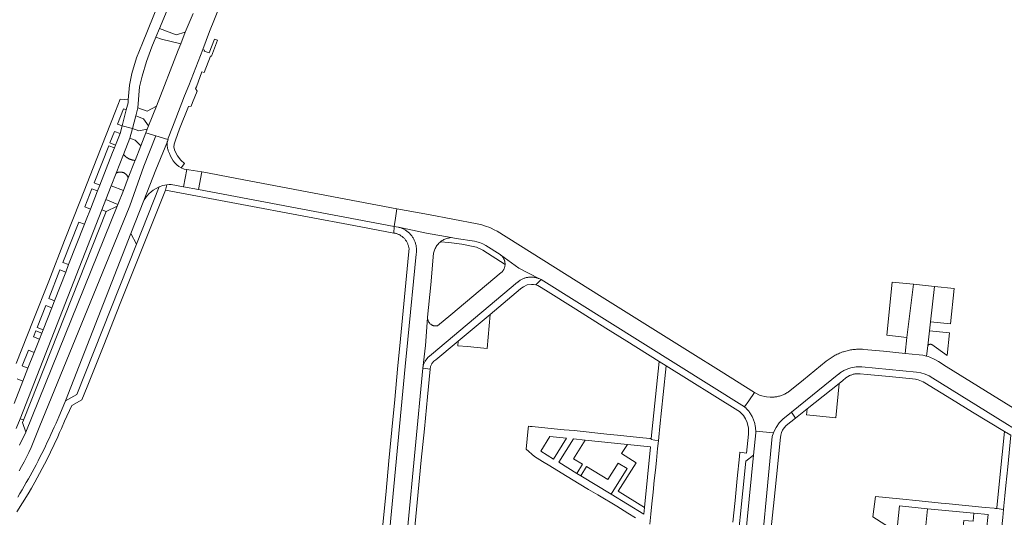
# Model space of a CAD drawing. Extents: x 146402 to 164798, y 455483 to 464134.
# Tile 153 of 256: x 156138 to 156419, y 459297 to 459439. Entities that reach past the tile are written whole.
import ezdxf

# ---------------------------------------------------------------- set-up
doc = ezdxf.new("R2010")
doc.units = 0
doc.header["$LTSCALE"] = 0.2
for name, color, linetype, lineweight in [('B-XX-VH-VERHARDING_ASFALT-GV', 252, 'CONTINUOUS', 18), ('B-XX-VH-VERHARDING_BETONSTRAATSTEEN-GV', 252, 'CONTINUOUS', 18), ('B-XX-VH-VERHARDING_STRAATBAKSTEEN-GV', 252, 'CONTINUOUS', 18), ('B-XX-VH-VERHARDING_TEGEL-GV', 252, 'CONTINUOUS', 18)]:
    doc.layers.add(name, color=color, linetype=linetype, lineweight=lineweight)

msp = doc.modelspace()

# ---------------------------------------------------------------- linework, layer by layer
at = {"layer": 'B-XX-VH-VERHARDING_ASFALT-GV'}
for points in [[(156179.461, 459447.674), (156173.142, 459432.115), (156171.482, 459427.926), (156170.123, 459423.418), (156169.516, 459420.136), (156169.109, 459415.914), (156169.056, 459415.084), (156168.539, 459413.103), (156167.349, 459408.541), (156170.303, 459407.816), (156171.24, 459411.371), (156171.84, 459413.645), (156172.354, 459419.688), (156173.122, 459422.692), (156174.335, 459426.902), (156175.867, 459431.065), (156177.004, 459433.8), (156178.031, 459436.27), (156182.123, 459446.116)], [(156187.613, 459440.586), (156185.365, 459435.24), (156184.064, 459431.907), (156183.344, 459430.064), (156177.131, 459414.155), (156174.933, 459408.526), (156174.552, 459407.551), (156174.178, 459406.592), (156176.994, 459405.703), (156180.365, 459404.638), (156180.4, 459404.777), (156180.46, 459404.98), (156181.714, 459408.201), (156184.388, 459415.068), (156185.18, 459417.06), (156186.359, 459420.019), (156188.363, 459425.124), (156190.393, 459430.302), (156192.277, 459435.407), (156195.298, 459442.888)], [(156137.184, 459322.287), (156138.272, 459325.065), (156161.583, 459384.617), (156162.72, 459387.521), (156164.263, 459391.463), (156165.665, 459395.045), (156167.763, 459400.404), (156169.554, 459404.979), (156170.303, 459407.816), (156167.349, 459408.541), (156166.771, 459406.324), (156165.484, 459403.039), (156165.172, 459402.242), (156164.657, 459400.927), (156161.016, 459391.643), (156160.375, 459390.007), (156158.332, 459384.798), (156157.13, 459381.731), (156156.638, 459380.477), (156152.137, 459368.999), (156151.286, 459366.826), (156148.093, 459358.684), (156147.319, 459356.71), (156144.844, 459350.398), (156144.469, 459349.442), (156143.786, 459347.699), (156142.307, 459343.926), (156140.55, 459339.445), (156139.116, 459335.788), (156136.614, 459329.407)], [(156138.018, 459310.183), (156138.745, 459311.486), (156139.447, 459312.801), (156140.126, 459314.129), (156140.782, 459315.468), (156141.413, 459316.819), (156143.745, 459322.581), (156169.569, 459385.781), (156173.599, 459397.048), (156176.994, 459405.703), (156174.178, 459406.592), (156172.72, 459402.858), (156171.086, 459398.676), (156170.927, 459398.269), (156169.135, 459393.679), (156167.732, 459390.086), (156166.175, 459386.099), (156165.976, 459385.606), (156139.955, 459321.202), (156138.095, 459317.559)], [(156137.627, 459302.734), (156138.246, 459303.764), (156138.859, 459304.797), (156139.464, 459305.835), (156140.063, 459306.877), (156140.655, 459307.923), (156141.149, 459308.809), (156141.723, 459309.856), (156142.29, 459310.907), (156142.849, 459311.962), (156143.402, 459313.02), (156143.948, 459314.082), (156144.486, 459315.148), (156145.017, 459316.217), (156145.541, 459317.29), (156146.058, 459318.366), (156146.568, 459319.446), (156147.07, 459320.529), (156147.565, 459321.616), (156148.053, 459322.706), (156148.534, 459323.799), (156149.007, 459324.895), (156149.118, 459325.155), (156151.23, 459330.168), (156169.847, 459377.87), (156173.559, 459387.237), (156176.943, 459396.017), (156180.26, 459404.1), (156180.468, 459404.606), (156180.365, 459404.638), (156176.994, 459405.703), (156173.599, 459397.048), (156169.569, 459385.781), (156143.745, 459322.581), (156141.413, 459316.819), (156140.782, 459315.468), (156140.126, 459314.129), (156139.447, 459312.801), (156138.745, 459311.486), (156138.018, 459310.183)], [(156248.698, 459293.515), (156253.037, 459339.428), (156253.832, 459345.909), (156254.434, 459353.832), (156254.436, 459353.855), (156254.445, 459353.989), (156255.393, 459363.223), (156256.147, 459372.218), (156256.211, 459372.509), (156256.292, 459372.796), (156256.387, 459373.078), (156256.497, 459373.355), (156256.623, 459373.626), (156256.762, 459373.889), (156256.916, 459374.144), (156257.083, 459374.391), (156257.262, 459374.628), (156257.455, 459374.856), (156257.659, 459375.073), (156257.875, 459375.278), (156258.101, 459375.472), (156258.115, 459375.482), (156258.338, 459375.653), (156258.584, 459375.821), (156258.838, 459375.976), (156259.101, 459376.117), (156259.37, 459376.244), (156259.647, 459376.356), (156259.928, 459376.453), (156260.215, 459376.535), (156260.353, 459376.568), (156261.105, 459376.729), (156254.129, 459377.906), (156246.129, 459379.662), (156246.353, 459379.603), (156246.576, 459379.536), (156246.796, 459379.462), (156247.014, 459379.38), (156247.228, 459379.29), (156247.439, 459379.194), (156247.647, 459379.09), (156247.851, 459378.979), (156248.051, 459378.861), (156248.247, 459378.736), (156248.439, 459378.605), (156248.626, 459378.467), (156248.808, 459378.322), (156248.985, 459378.172), (156249.157, 459378.015), (156249.323, 459377.853), (156249.483, 459377.685), (156249.638, 459377.512), (156249.787, 459377.333), (156249.929, 459377.149), (156250.065, 459376.961), (156250.172, 459376.803), (156250.295, 459376.607), (156250.411, 459376.407), (156250.521, 459376.203), (156250.623, 459375.995), (156250.718, 459375.784), (156250.806, 459375.57), (156250.886, 459375.353), (156250.959, 459375.133), (156251.024, 459374.911), (156251.081, 459374.686), (156251.13, 459374.46), (156251.172, 459374.233), (156251.206, 459374.004), (156251.232, 459373.773), (156251.25, 459373.543), (156251.26, 459373.311), (156251.262, 459373.08), (156251.256, 459372.848), (156251.242, 459372.617), (156251.22, 459372.387), (156251.19, 459372.157), (156251.152, 459371.929), (156248.822, 459347.687), (156248.08, 459339.961), (156243.636, 459293.724)], [(156431.842, 459321.606), (156402.177, 459339.996), (156399.99, 459341.351), (156398.808, 459342.033), (156397.56, 459342.584), (156397.08, 459342.753), (156396.595, 459342.904), (156395.565, 459343.152), (156394.518, 459343.314), (156390.559, 459343.695), (156384.336, 459344.295), (156378.736, 459344.834), (156378.394, 459344.859), (156378.05, 459344.875), (156377.707, 459344.884), (156377.364, 459344.885), (156377.02, 459344.877), (156376.677, 459344.862), (156376.335, 459344.838), (156375.993, 459344.807), (156375.651, 459344.768), (156375.311, 459344.72), (156374.972, 459344.665), (156374.635, 459344.602), (156374.299, 459344.532), (156373.964, 459344.453), (156373.632, 459344.366), (156373.302, 459344.272), (156372.974, 459344.17), (156372.791, 459344.11), (156372.466, 459343.995), (156372.144, 459343.873), (156371.824, 459343.743), (156371.508, 459343.606), (156371.195, 459343.462), (156370.886, 459343.31), (156370.58, 459343.152), (156370.278, 459342.986), (156369.979, 459342.813), (156369.685, 459342.634), (156369.396, 459342.447), (156369.11, 459342.254), (156368.829, 459342.055), (156368.553, 459341.848), (156368.282, 459341.636), (156368.053, 459341.449), (156361.566, 459336.177), (156357.644, 459332.986), (156357.588, 459332.944), (156357.372, 459332.789), (156357.151, 459332.64), (156356.926, 459332.497), (156356.696, 459332.362), (156356.462, 459332.233), (156356.225, 459332.111), (156355.984, 459331.997), (156355.74, 459331.89), (156355.493, 459331.79), (156355.243, 459331.698), (156354.99, 459331.613), (156354.735, 459331.536), (156354.478, 459331.467), (156354.218, 459331.405), (156353.957, 459331.351), (156353.695, 459331.305), (156353.431, 459331.267), (156353.166, 459331.237), (156352.094, 459331.195), (156351.024, 459331.283), (156349.24, 459331.732), (156347.588, 459332.542), (156345.932, 459330.206), (156344.721, 459328.498), (156344.726, 459328.494), (156344.929, 459328.312), (156345.127, 459328.125), (156345.32, 459327.932), (156345.506, 459327.734), (156345.687, 459327.53), (156345.862, 459327.32), (156346.03, 459327.106), (156346.192, 459326.887), (156346.348, 459326.663), (156346.497, 459326.435), (156346.639, 459326.203), (156346.775, 459325.966), (156346.903, 459325.726), (156347.024, 459325.481), (156347.138, 459325.234), (156347.228, 459325.023), (156347.329, 459324.769), (156347.422, 459324.512), (156347.508, 459324.252), (156347.585, 459323.99), (156347.656, 459323.726), (156347.718, 459323.46), (156347.773, 459323.192), (156347.82, 459322.923), (156347.859, 459322.653), (156347.89, 459322.381), (156347.913, 459322.109), (156347.928, 459321.836), (156347.935, 459321.563), (156347.935, 459321.478), (156353.027, 459321.06), (156353.121, 459321.325), (156353.774, 459322.604), (156354.638, 459323.857), (156355.667, 459324.978), (156358.098, 459326.936), (156371.636, 459337.822), (156371.693, 459337.869), (156371.903, 459338.036), (156372.117, 459338.196), (156372.336, 459338.35), (156372.56, 459338.497), (156372.788, 459338.637), (156373.02, 459338.771), (156373.256, 459338.897), (156373.495, 459339.016), (156373.738, 459339.129), (156373.985, 459339.234), (156374.234, 459339.331), (156374.486, 459339.421), (156374.741, 459339.503), (156374.998, 459339.578), (156376.586, 459339.863), (156378.199, 459339.863), (156393.726, 459338.293), (156395.015, 459338.132), (156396.262, 459337.77), (156397.367, 459337.257), (156398.387, 459336.589), (156442.194, 459309.41)]]:
    msp.add_lwpolyline(points, dxfattribs=at)
for points in [[(156180.239, 459403.945), (156180.26, 459404.1), (156176.943, 459396.017), (156173.559, 459387.237), (156173.565, 459387.248), (156173.702, 459387.48), (156173.845, 459387.709), (156173.995, 459387.933), (156174.152, 459388.152), (156174.316, 459388.367), (156174.485, 459388.577), (156174.661, 459388.782), (156174.843, 459388.981), (156175.03, 459389.175), (156175.223, 459389.364), (156175.422, 459389.546), (156175.626, 459389.723), (156175.835, 459389.893), (156176.049, 459390.057), (156176.268, 459390.215), (156177.068, 459390.713), (156177.914, 459391.128), (156179.01, 459391.514), (156180.145, 459391.759), (156180.749, 459391.829), (156181.356, 459391.859), (156184.889, 459391.194), (156185.793, 459396.076), (156185.057, 459396.237), (156184.186, 459396.573), (156183.54, 459396.975), (156182.946, 459397.45), (156182.412, 459397.991), (156181.944, 459398.59), (156181.549, 459399.24), (156181.181, 459399.923), (156180.874, 459400.632), (156180.858, 459400.663), (156180.762, 459400.852), (156180.673, 459401.044), (156180.592, 459401.24), (156180.518, 459401.439), (156180.452, 459401.64), (156180.393, 459401.843), (156180.342, 459402.049), (156180.299, 459402.257), (156180.264, 459402.466), (156180.236, 459402.676), (156180.217, 459402.887), (156180.205, 459403.099), (156180.202, 459403.311), (156180.206, 459403.523), (156180.219, 459403.734)], [(156186.35, 459395.955), (156185.793, 459396.076), (156184.889, 459391.194), (156189.155, 459390.391), (156190.096, 459395.412)], [(156191.694, 459395.18), (156190.096, 459395.412), (156189.155, 459390.391), (156244.916, 459379.893), (156245.269, 459382.22), (156245.678, 459384.915), (156198.073, 459393.886)], [(156254.655, 459383.223), (156245.678, 459384.915), (156245.269, 459382.22), (156244.916, 459379.893), (156246.07, 459379.676), (156246.129, 459379.662), (156254.129, 459377.906), (156261.105, 459376.729), (156262.603, 459376.476), (156267.777, 459375.632), (156268.494, 459375.506), (156269.197, 459375.318), (156270.161, 459374.94), (156271.07, 459374.443), (156275.116, 459371.829), (156275.163, 459371.795), (156275.212, 459371.759), (156280.449, 459368.01), (156286.172, 459364.984), (156286.369, 459364.896), (156286.562, 459364.802), (156286.752, 459364.7), (156344.721, 459328.498), (156345.932, 459330.206), (156347.588, 459332.542), (156338.066, 459338.51), (156329.218, 459344.056), (156303.454, 459360.205), (156274.293, 459378.484), (156273.436, 459378.944), (156272.556, 459379.359), (156271.91, 459379.628), (156271.255, 459379.874), (156269.925, 459380.287), (156268.569, 459380.601)], [(156280.449, 459368.01), (156275.212, 459371.759), (156275.291, 459371.697), (156275.415, 459371.592), (156275.533, 459371.481), (156275.646, 459371.365), (156275.752, 459371.243), (156275.853, 459371.116), (156275.947, 459370.984), (156276.034, 459370.848), (156276.115, 459370.708), (156276.189, 459370.563), (156276.255, 459370.416), (156276.314, 459370.265), (156276.366, 459370.111), (156276.41, 459369.955), (156276.446, 459369.797), (156276.474, 459369.638), (156276.51, 459369.219), (156276.501, 459368.979), (156276.495, 459368.799), (156276.48, 459368.679), (156276.454, 459368.519), (156276.419, 459368.36), (156276.377, 459368.202), (156276.327, 459368.047), (156276.27, 459367.895), (156276.205, 459367.746), (156276.133, 459367.6), (156276.053, 459367.457), (156275.967, 459367.319), (156275.874, 459367.185), (156275.775, 459367.056), (156275.67, 459366.932), (156275.558, 459366.813), (156275.441, 459366.7), (156261.021, 459354.703), (156257.274, 459351.585), (156257.18, 459351.562), (156257.048, 459351.537), (156256.915, 459351.52), (156256.781, 459351.511), (156256.646, 459351.51), (156256.512, 459351.516), (156256.378, 459351.531), (156256.245, 459351.554), (156256.114, 459351.584), (156255.985, 459351.623), (156255.859, 459351.669), (156255.736, 459351.722), (156255.615, 459351.782), (156255.499, 459351.85), (156255.419, 459351.902), (156255.311, 459351.981), (156255.207, 459352.066), (156255.108, 459352.157), (156255.015, 459352.254), (156254.928, 459352.356), (156254.848, 459352.464), (156254.773, 459352.576), (156254.706, 459352.692), (156254.646, 459352.812), (156254.592, 459352.935), (156254.547, 459353.061), (156254.509, 459353.19), (156254.478, 459353.321), (156254.456, 459353.453), (156254.441, 459353.587), (156254.434, 459353.721), (156254.434, 459353.832), (156253.832, 459345.909), (156253.037, 459339.428), (156253.302, 459340.5), (156253.761, 459341.505), (156254.525, 459342.536), (156255.498, 459343.373), (156280.096, 459363.98), (156280.104, 459363.988), (156280.267, 459364.127), (156280.435, 459364.26), (156280.608, 459364.387), (156280.786, 459364.508), (156280.968, 459364.621), (156281.154, 459364.728), (156281.344, 459364.828), (156281.537, 459364.921), (156281.734, 459365.006), (156281.934, 459365.084), (156282.136, 459365.155), (156282.341, 459365.217), (156282.549, 459365.273), (156282.758, 459365.32), (156282.969, 459365.36), (156283.181, 459365.391), (156283.394, 459365.415), (156283.608, 459365.431), (156283.651, 459365.433), (156283.866, 459365.439), (156284.081, 459365.437), (156284.296, 459365.427), (156284.51, 459365.409), (156284.724, 459365.383), (156284.937, 459365.35), (156285.148, 459365.308), (156285.357, 459365.258), (156285.565, 459365.201), (156285.77, 459365.136), (156285.973, 459365.064), (156286.172, 459364.984)], [(156311.337, 459310.838), (156308.727, 459312.37), (156305.749, 459307.733), (156299.727, 459311.429), (156298.121, 459308.759), (156306.766, 459303.532)]]:
    msp.add_lwpolyline(points, close=True, dxfattribs=at)
at = {"layer": 'B-XX-VH-VERHARDING_BETONSTRAATSTEEN-GV'}
for points in [[(156182.73, 459434.491), (156178.031, 459436.27), (156177.004, 459433.8), (156178.565, 459433.209), (156184.064, 459431.907), (156185.365, 459435.24)], [(156174.933, 459408.526), (156177.131, 459414.155), (156174.475, 459412.765), (156171.84, 459413.645), (156171.24, 459411.371), (156173.497, 459410.538)], [(156172.156, 459407.095), (156170.303, 459407.816), (156169.554, 459404.979), (156171.124, 459404.411), (156172.72, 459402.858), (156174.178, 459406.592), (156174.552, 459407.551)], [(156167.812, 459400.343), (156167.763, 459400.404), (156165.665, 459395.045), (156165.741, 459395.087), (156165.865, 459395.148), (156165.992, 459395.203), (156166.121, 459395.249), (156166.254, 459395.288), (156166.388, 459395.319), (156166.524, 459395.343), (156166.661, 459395.358), (156166.799, 459395.365), (156166.937, 459395.365), (156167.074, 459395.356), (156167.211, 459395.34), (156167.347, 459395.316), (156167.481, 459395.283), (156167.613, 459395.244), (156167.742, 459395.196), (156167.869, 459395.141), (156167.949, 459395.103), (156168.069, 459395.038), (156168.184, 459394.967), (156168.296, 459394.889), (156168.402, 459394.804), (156168.504, 459394.713), (156168.6, 459394.617), (156168.69, 459394.515), (156168.774, 459394.407), (156168.852, 459394.296), (156168.923, 459394.179), (156168.987, 459394.059), (156169.044, 459393.935), (156169.093, 459393.809), (156169.135, 459393.679), (156170.927, 459398.269), (156171.086, 459398.676), (156171.004, 459398.683), (156170.923, 459398.691), (156170.841, 459398.701), (156170.76, 459398.712), (156170.679, 459398.724), (156170.598, 459398.738), (156170.517, 459398.753), (156170.437, 459398.77), (156170.356, 459398.788), (156170.277, 459398.807), (156170.197, 459398.828), (156170.118, 459398.85), (156170.039, 459398.873), (156169.961, 459398.898), (156169.883, 459398.924), (156169.806, 459398.951), (156169.729, 459398.98), (156169.653, 459399.01), (156169.577, 459399.041), (156169.501, 459399.074), (156169.427, 459399.108), (156169.352, 459399.143), (156169.279, 459399.179), (156169.206, 459399.217), (156169.134, 459399.256), (156169.062, 459399.296), (156168.995, 459399.335), (156168.928, 459399.376), (156168.861, 459399.417), (156168.796, 459399.459), (156168.731, 459399.503), (156168.667, 459399.548), (156168.604, 459399.594), (156168.542, 459399.641), (156168.48, 459399.689), (156168.42, 459399.738), (156168.36, 459399.788), (156168.301, 459399.839), (156168.243, 459399.892), (156168.186, 459399.945), (156168.129, 459399.999), (156168.074, 459400.054), (156168.02, 459400.11), (156167.966, 459400.167), (156167.914, 459400.225), (156167.863, 459400.284)], [(156167.732, 459390.086), (156164.263, 459391.463), (156162.72, 459387.521), (156166.175, 459386.099)], [(156392.923, 459363.391), (156386.865, 459364.026), (156385.275, 459348.861), (156391.037, 459348.257)], [(156398.928, 459362.761), (156392.923, 459363.391), (156391.037, 459348.257), (156390.559, 459343.695), (156394.518, 459343.314), (156395.565, 459343.152), (156396.595, 459342.904), (156396.971, 459345.887), (156397.485, 459350.126), (156397.739, 459352.686)], [(156404.491, 459362.177), (156398.928, 459362.761), (156397.739, 459352.686), (156403.442, 459352.121)], [(156271.366, 459345.127), (156272.247, 459354.79), (156263.158, 459347.167), (156263.041, 459345.886), (156265.815, 459345.633), (156268.59, 459345.38)], [(156403.175, 459349.562), (156397.485, 459350.126), (156396.971, 459345.887), (156397.13, 459346.061), (156397.149, 459346.077), (156397.162, 459346.087), (156397.175, 459346.097), (156397.188, 459346.106), (156397.201, 459346.116), (156397.215, 459346.125), (156397.229, 459346.134), (156397.242, 459346.143), (156397.256, 459346.151), (156397.27, 459346.16), (156397.284, 459346.168), (156397.299, 459346.175), (156397.313, 459346.183), (156397.328, 459346.19), (156397.343, 459346.197), (156397.357, 459346.203), (156397.372, 459346.21), (156397.387, 459346.216), (156397.402, 459346.222), (156397.418, 459346.227), (156397.433, 459346.233), (156397.448, 459346.238), (156397.464, 459346.242), (156397.479, 459346.247), (156397.495, 459346.251), (156397.51, 459346.255), (156397.526, 459346.259), (156397.542, 459346.262), (156397.558, 459346.265), (156397.574, 459346.268), (156397.59, 459346.271), (156397.606, 459346.273), (156397.622, 459346.275), (156397.638, 459346.277), (156397.654, 459346.278), (156397.67, 459346.279), (156397.686, 459346.28), (156397.702, 459346.281), (156397.718, 459346.281), (156397.735, 459346.281), (156397.751, 459346.281), (156397.767, 459346.28), (156397.783, 459346.28), (156397.799, 459346.278), (156397.815, 459346.277), (156397.831, 459346.275), (156397.847, 459346.273), (156397.863, 459346.271), (156397.879, 459346.269), (156397.895, 459346.266), (156397.911, 459346.263), (156397.927, 459346.26), (156397.943, 459346.256), (156397.959, 459346.252), (156397.974, 459346.248), (156397.99, 459346.244), (156398.005, 459346.239), (156398.021, 459346.234), (156398.036, 459346.229), (156398.051, 459346.223), (156398.066, 459346.218), (156398.081, 459346.212), (156398.096, 459346.205), (156398.111, 459346.199), (156398.126, 459346.192), (156398.14, 459346.185), (156402.502, 459343.116)], [(156370.791, 459325.347), (156371.732, 459335.133), (156362.612, 459327.868), (156362.523, 459326.943), (156362.447, 459326.15), (156365.221, 459325.883), (156368.015, 459325.614)], [(156353.027, 459321.06), (156347.935, 459321.478), (156347.934, 459321.289), (156347.925, 459321.016), (156347.328, 459314.725), (156343.654, 459277.996), (156343.578, 459277.24), (156348.532, 459276.893), (156352.641, 459319.971)], [(156343.654, 459277.996), (156347.328, 459314.725), (156345.084, 459313.013), (156341.839, 459280.089)]]:
    msp.add_lwpolyline(points, close=True, dxfattribs=at)
at = {"layer": 'B-XX-VH-VERHARDING_STRAATBAKSTEEN-GV'}
for points in [[(156139.955, 459321.202), (156165.976, 459385.606), (156162.827, 459384.107), (156139.267, 459324.657), (156139.007, 459324)], [(156171.44, 459374.799), (156169.847, 459377.87), (156151.23, 459330.168), (156154.439, 459331.924)]]:
    msp.add_lwpolyline(points, close=True, dxfattribs=at)
at = {"layer": 'B-XX-VH-VERHARDING_TEGEL-GV'}
for points in [[(156194.568, 459432.935), (156193.681, 459433.267), (156193.659, 459433.225), (156192.134, 459429.312), (156190.765, 459429.825), (156190.882, 459430.136), (156190.393, 459430.302), (156188.363, 459425.124), (156186.359, 459420.019), (156185.18, 459417.06), (156184.388, 459415.068), (156181.714, 459408.201), (156180.46, 459404.98), (156180.4, 459404.777), (156180.365, 459404.638), (156180.468, 459404.606), (156180.26, 459404.1), (156180.239, 459403.945), (156180.219, 459403.734), (156180.206, 459403.523), (156180.202, 459403.311), (156180.205, 459403.099), (156180.217, 459402.887), (156180.236, 459402.676), (156180.264, 459402.466), (156180.299, 459402.257), (156180.342, 459402.049), (156180.393, 459401.843), (156180.452, 459401.64), (156180.518, 459401.439), (156180.592, 459401.24), (156180.673, 459401.044), (156180.762, 459400.852), (156180.858, 459400.663), (156180.874, 459400.632), (156181.181, 459399.923), (156181.549, 459399.24), (156181.944, 459398.59), (156182.412, 459397.991), (156182.946, 459397.45), (156183.54, 459396.975), (156184.186, 459396.573), (156185.112, 459397.834), (156184.094, 459398.773), (156183.185, 459400.032), (156182.366, 459401.412), (156182.105, 459402.428), (156182.186, 459403.337), (156182.558, 459404.476), (156183.766, 459407.64), (156186.264, 459414.068), (156187.083, 459414.17), (156187.474, 459415.147), (156188.787, 459418.424), (156188.28, 459419.199), (156188.531, 459419.661), (156190.128, 459423.942), (156190.729, 459423.776), (156192.561, 459428.421), (156192.865, 459428.348)], [(156184.889, 459391.194), (156181.356, 459391.859), (156180.749, 459391.829), (156180.145, 459391.759), (156179.721, 459390.245), (156220.162, 459382.623), (156233.382, 459380.131), (156244.785, 459377.982), (156244.916, 459379.893), (156189.155, 459390.391)], [(156162.827, 459384.107), (156161.583, 459384.617), (156138.272, 459325.065), (156139.23, 459324.724), (156139.267, 459324.657)], [(156262.603, 459376.476), (156261.105, 459376.729), (156260.353, 459376.568), (156260.215, 459376.535), (156259.928, 459376.453), (156259.647, 459376.356), (156259.37, 459376.244), (156259.101, 459376.117), (156258.838, 459375.976), (156258.584, 459375.821), (156258.338, 459375.653), (156258.115, 459375.482), (156260.484, 459375.313), (156264.144, 459374.809), (156268.386, 459373.915), (156270.211, 459373.137), (156276.501, 459368.979), (156276.51, 459369.219), (156276.474, 459369.638), (156276.446, 459369.797), (156276.41, 459369.955), (156276.366, 459370.111), (156276.314, 459370.265), (156276.255, 459370.416), (156276.189, 459370.563), (156276.115, 459370.708), (156276.034, 459370.848), (156275.947, 459370.984), (156275.853, 459371.116), (156275.752, 459371.243), (156275.646, 459371.365), (156275.533, 459371.481), (156275.415, 459371.592), (156275.291, 459371.697), (156275.212, 459371.759), (156275.163, 459371.795), (156275.116, 459371.829), (156271.07, 459374.443), (156270.161, 459374.94), (156269.197, 459375.318), (156268.494, 459375.506), (156267.777, 459375.632)], [(156284.081, 459365.437), (156283.866, 459365.439), (156283.651, 459365.433), (156283.608, 459365.431), (156283.394, 459365.415), (156283.181, 459365.391), (156282.969, 459365.36), (156282.758, 459365.32), (156282.549, 459365.273), (156282.341, 459365.217), (156282.136, 459365.155), (156281.934, 459365.084), (156281.734, 459365.006), (156281.537, 459364.921), (156281.344, 459364.828), (156281.154, 459364.728), (156280.968, 459364.621), (156280.786, 459364.508), (156280.608, 459364.387), (156280.435, 459364.26), (156280.267, 459364.127), (156280.104, 459363.988), (156280.096, 459363.98), (156255.498, 459343.373), (156254.525, 459342.536), (156253.761, 459341.505), (156253.302, 459340.5), (156253.037, 459339.428), (156255.169, 459339.212), (156255.281, 459339.99), (156255.59, 459340.712), (156255.661, 459340.824), (156255.737, 459340.934), (156256.219, 459341.452), (156256.809, 459341.841), (156262.614, 459346.711), (156263.158, 459347.167), (156272.247, 459354.79), (156280.896, 459362.046), (156281.294, 459362.397), (156281.731, 459362.699), (156282.847, 459363.182), (156284.052, 459363.347), (156284.649, 459363.309), (156285.235, 459363.19), (156286.752, 459364.7), (156286.562, 459364.802), (156286.369, 459364.896), (156286.172, 459364.984), (156285.973, 459365.064), (156285.77, 459365.136), (156285.565, 459365.201), (156285.357, 459365.258), (156285.148, 459365.308), (156284.937, 459365.35), (156284.724, 459365.383), (156284.51, 459365.409), (156284.296, 459365.427)], [(156322.399, 459340.111), (156320.427, 459341.392), (156318.15, 459319.431), (156318.117, 459319.116), (156320.209, 459318.788), (156320.313, 459319.802), (156320.625, 459322.844), (156321.566, 459332.006)], [(156255.169, 459339.212), (156253.037, 459339.428), (156248.698, 459293.515), (156250.673, 459293.254), (156251.45, 459301.198), (156252.627, 459313.224), (156253.502, 459322.174), (156254.397, 459331.324)], [(156286.658, 459315.794), (156289.243, 459319.954), (156294.013, 459319.488), (156290.294, 459313.569)], [(156291.794, 459312.648), (156296.012, 459319.293), (156299.328, 459318.975), (156311.375, 459317.762), (156317.953, 459317.088), (156316.245, 459299.769), (156316.021, 459297.861), (156306.766, 459303.532), (156298.121, 459308.759), (156296.938, 459309.474)], [(156311.375, 459317.762), (156299.328, 459318.975), (156296.024, 459313.646), (156298.572, 459312.076), (156296.938, 459309.474), (156298.121, 459308.759), (156299.727, 459311.429), (156305.749, 459307.733), (156308.727, 459312.37), (156311.337, 459310.838), (156306.766, 459303.532), (156316.021, 459297.861), (156316.245, 459299.769), (156308.718, 459304.404), (156313.846, 459312.528), (156309.702, 459315.114)], [(156420.656, 459320.342), (156418.859, 459321.384), (156417.528, 459308.357), (156416.643, 459299.7), (156416.619, 459299.465), (156418.57, 459299.181), (156418.673, 459300.227), (156418.96, 459303.137), (156419.248, 459306.057), (156419.774, 459311.388)], [(156388.906, 459302.204), (156382.037, 459302.883), (156381.342, 459297.101), (156414.227, 459276.066), (156414.291, 459275.845), (156416.155, 459274.727), (156416.217, 459275.352), (156416.493, 459278.149), (156416.78, 459281.058), (156417.11, 459284.397), (156417.44, 459287.744), (156417.726, 459290.643), (156418, 459293.42), (156418.343, 459296.89), (156418.57, 459299.181), (156416.619, 459299.465), (156416.255, 459299.501), (156415.849, 459299.541), (156413.295, 459299.794), (156403.064, 459300.805), (156400.784, 459301.03), (156394.542, 459301.647)], [(156388.381, 459294.721), (156388.89, 459300.222), (156396.897, 459299.42), (156410.076, 459298.159), (156414.163, 459297.753), (156413.716, 459293.38), (156413.285, 459293.444), (156412.813, 459288.47), (156415.161, 459288.24), (156414.587, 459283.03), (156414.583, 459283.03), (156414.071, 459278.464), (156410.887, 459280.594), (156395.963, 459289.846)], [(156410.076, 459298.159), (156396.897, 459299.42), (156395.963, 459289.846), (156410.887, 459280.594), (156414.071, 459278.464), (156414.583, 459283.03), (156410.194, 459283.501), (156410.488, 459286.074), (156405.35, 459286.565), (156406.019, 459293.674), (156407.003, 459293.564), (156407.269, 459296.077), (156409.862, 459295.851)]]:
    msp.add_lwpolyline(points, close=True, dxfattribs=at)
for points in [[(156137.445, 459336.456), (156139.116, 459335.788), (156140.55, 459339.445), (156138.881, 459340.106), (156140.65, 459344.603), (156142.307, 459343.926), (156143.786, 459347.699), (156142.136, 459348.379), (156142.807, 459350.084), (156144.469, 459349.442), (156144.844, 459350.398), (156143.183, 459351.04), (156145.666, 459357.349), (156147.319, 459356.71), (156148.093, 459358.684), (156146.442, 459359.322), (156149.644, 459367.46), (156151.286, 459366.826), (156152.137, 459368.999), (156150.499, 459369.632), (156155.012, 459381.104), (156156.638, 459380.477), (156157.13, 459381.731), (156158.332, 459384.798), (156156.707, 459385.412), (156158.761, 459390.631), (156160.375, 459390.007), (156161.016, 459391.643), (156159.404, 459392.266), (156163.572, 459402.86), (156165.172, 459402.242), (156165.484, 459403.039), (156163.886, 459403.656), (156165.18, 459406.946), (156166.771, 459406.324), (156167.349, 459408.541), (156166.011, 459409.058), (156167.726, 459413.417), (156168.539, 459413.103), (156169.056, 459415.084), (156169.109, 459415.914), (156166.823, 459416.101), (156165.51, 459412.761), (156160.175, 459399.199), (156155.527, 459387.382), (156150.987, 459375.84), (156146.45, 459364.306), (156142.02, 459353.044), (156137.216, 459340.831)], [(156137.35, 459298.532), (156138.98, 459301.068), (156140.559, 459303.635), (156141.536, 459305.288), (156142.494, 459306.952), (156145.93, 459313.367), (156149.053, 459319.939), (156149.563, 459321.096), (156150.065, 459322.256), (156150.976, 459324.396), (156153.012, 459328.833), (156155.939, 459330.434), (156157.431, 459334.187), (156162.14, 459346.031), (156166.853, 459357.883), (156176.289, 459381.613), (156179.721, 459390.245), (156180.145, 459391.759), (156179.01, 459391.514), (156177.914, 459391.128), (156171.44, 459374.799), (156154.439, 459331.924), (156151.23, 459330.168), (156149.118, 459325.155), (156149.007, 459324.895), (156148.534, 459323.799), (156148.053, 459322.706), (156147.565, 459321.616), (156147.07, 459320.529), (156146.568, 459319.446), (156146.058, 459318.366), (156145.541, 459317.29), (156145.017, 459316.217), (156144.486, 459315.148), (156143.948, 459314.082), (156143.402, 459313.02), (156142.849, 459311.962), (156142.29, 459310.907), (156141.723, 459309.856), (156141.149, 459308.809), (156140.655, 459307.923), (156140.063, 459306.877), (156139.464, 459305.835), (156138.859, 459304.797), (156138.246, 459303.764), (156137.627, 459302.734)], [(156243.636, 459293.724), (156248.08, 459339.961), (156248.822, 459347.687), (156251.152, 459371.929), (156251.19, 459372.157), (156251.22, 459372.387), (156251.242, 459372.617), (156251.256, 459372.848), (156251.262, 459373.08), (156251.26, 459373.311), (156251.25, 459373.543), (156251.232, 459373.773), (156251.206, 459374.004), (156251.172, 459374.233), (156251.13, 459374.46), (156251.081, 459374.686), (156251.024, 459374.911), (156250.959, 459375.133), (156250.886, 459375.353), (156250.806, 459375.57), (156250.718, 459375.784), (156250.623, 459375.995), (156250.521, 459376.203), (156250.411, 459376.407), (156250.295, 459376.607), (156250.172, 459376.803), (156250.065, 459376.961), (156249.929, 459377.149), (156249.787, 459377.333), (156249.638, 459377.512), (156249.483, 459377.685), (156249.323, 459377.853), (156249.157, 459378.015), (156248.985, 459378.172), (156248.808, 459378.322), (156248.626, 459378.467), (156248.439, 459378.605), (156248.247, 459378.736), (156248.051, 459378.861), (156247.851, 459378.979), (156247.647, 459379.09), (156247.439, 459379.194), (156247.228, 459379.29), (156247.014, 459379.38), (156246.796, 459379.462), (156246.576, 459379.536), (156246.353, 459379.603), (156246.129, 459379.662), (156246.07, 459379.676), (156244.916, 459379.893), (156244.785, 459377.982), (156244.968, 459377.954), (156245.165, 459377.915), (156245.361, 459377.869), (156245.555, 459377.815), (156245.747, 459377.753), (156245.936, 459377.684), (156246.122, 459377.608), (156246.305, 459377.523), (156246.484, 459377.432), (156246.66, 459377.334), (156246.832, 459377.229), (156246.999, 459377.117), (156247.162, 459376.998), (156247.32, 459376.874), (156247.473, 459376.743), (156247.621, 459376.606), (156247.763, 459376.463), (156247.899, 459376.315), (156248.029, 459376.161), (156248.049, 459376.136), (156248.172, 459375.976), (156248.289, 459375.811), (156248.399, 459375.642), (156248.502, 459375.469), (156248.598, 459375.292), (156248.687, 459375.111), (156248.769, 459374.926), (156248.844, 459374.739), (156248.911, 459374.549), (156248.97, 459374.356), (156249.022, 459374.161), (156249.066, 459373.964), (156249.102, 459373.766), (156249.13, 459373.566), (156248.959, 459371.762), (156246.697, 459347.834), (156245.878, 459339.169), (156245.064, 459330.552), (156244.243, 459321.856), (156243.413, 459313.068), (156242.599, 459304.45), (156241.686, 459294.792)], [(156341.839, 459280.089), (156345.084, 459313.013), (156347.328, 459314.725), (156347.925, 459321.016), (156347.934, 459321.289), (156347.935, 459321.478), (156347.935, 459321.563), (156347.928, 459321.836), (156347.913, 459322.109), (156347.89, 459322.381), (156347.859, 459322.653), (156347.82, 459322.923), (156347.773, 459323.192), (156347.718, 459323.46), (156347.656, 459323.726), (156347.585, 459323.99), (156347.508, 459324.252), (156347.422, 459324.512), (156347.329, 459324.769), (156347.228, 459325.023), (156347.138, 459325.234), (156347.024, 459325.481), (156346.903, 459325.726), (156346.775, 459325.966), (156346.639, 459326.203), (156346.497, 459326.435), (156346.348, 459326.663), (156346.192, 459326.887), (156346.03, 459327.106), (156345.862, 459327.32), (156345.687, 459327.53), (156345.506, 459327.734), (156345.32, 459327.932), (156345.127, 459328.125), (156344.929, 459328.312), (156344.726, 459328.494), (156344.721, 459328.498), (156286.752, 459364.7), (156285.235, 459363.19), (156285.8, 459362.994), (156286.333, 459362.723), (156287.985, 459361.689), (156296.654, 459356.266), (156305.267, 459350.877), (156311.255, 459347.13), (156320.427, 459341.392), (156322.399, 459340.111), (156342.835, 459327.444), (156343.273, 459327.114), (156343.684, 459326.752), (156344.067, 459326.36), (156344.42, 459325.94), (156345.038, 459325), (156345.506, 459323.976), (156345.887, 459322.347), (156345.892, 459320.674), (156345.352, 459315.296), (156343.39, 459315.518), (156343.27, 459314.299), (156342.652, 459308.052), (156342.035, 459301.806), (156341.418, 459295.559)], [(156442.194, 459309.41), (156398.387, 459336.589), (156397.367, 459337.257), (156396.262, 459337.77), (156395.015, 459338.132), (156393.726, 459338.293), (156378.199, 459339.863), (156376.586, 459339.863), (156374.998, 459339.578), (156374.741, 459339.503), (156374.486, 459339.421), (156374.234, 459339.331), (156373.985, 459339.234), (156373.738, 459339.129), (156373.495, 459339.016), (156373.256, 459338.897), (156373.02, 459338.771), (156372.788, 459338.637), (156372.56, 459338.497), (156372.336, 459338.35), (156372.117, 459338.196), (156371.903, 459338.036), (156371.693, 459337.869), (156371.636, 459337.822), (156358.098, 459326.936), (156359.319, 459325.244), (156362.612, 459327.868), (156371.732, 459335.133), (156372.742, 459335.937), (156373.597, 459336.702), (156374.578, 459337.296), (156374.71, 459337.358), (156374.913, 459337.446), (156375.119, 459337.526), (156375.328, 459337.599), (156375.54, 459337.664), (156375.753, 459337.722), (156375.969, 459337.772), (156376.186, 459337.814), (156376.405, 459337.848), (156376.625, 459337.874), (156376.845, 459337.893), (156377.067, 459337.903), (156377.288, 459337.905), (156377.509, 459337.9), (156377.73, 459337.886), (156379.741, 459337.689), (156385.998, 459337.075), (156392.648, 459336.422), (156393.442, 459336.335), (156394.221, 459336.158), (156394.707, 459335.994), (156395.18, 459335.796), (156395.646, 459335.556), (156396.094, 459335.283), (156403.725, 459330.624), (156409.749, 459326.946), (156418.859, 459321.384)], [(156352.273, 459293.072), (156353.196, 459302.066), (156354.14, 459311.26), (156355.027, 459319.906), (156355.052, 459320.149), (156355.087, 459320.391), (156355.281, 459321.133), (156355.597, 459321.831), (156356.052, 459322.508), (156356.62, 459323.094), (156359.319, 459325.244), (156358.098, 459326.936), (156355.667, 459324.978), (156354.638, 459323.857), (156353.774, 459322.604), (156353.121, 459321.325), (156353.027, 459321.06), (156352.641, 459319.971), (156348.532, 459276.893)], [(156317.77, 459295.047), (156318.059, 459297.865), (156318.358, 459300.774), (156318.701, 459304.11), (156319.041, 459307.425), (156319.352, 459310.451), (156319.631, 459313.163), (156319.984, 459316.599), (156320.209, 459318.788), (156318.117, 459319.116), (156318.15, 459319.431), (156317.786, 459319.469), (156314.849, 459319.756), (156308.583, 459320.36), (156305.541, 459320.66), (156296.176, 459321.665), (156293.319, 459321.943), (156290.463, 459322.22), (156284.242, 459322.824), (156283.692, 459322.878), (156283.155, 459322.93), (156283.088, 459322.252), (156282.798, 459319.298), (156282.508, 459316.344), (156284.937, 459314.278), (156287.2, 459312.91), (156289.263, 459311.663), (156292.522, 459309.669), (156297.662, 459306.524), (156300.3, 459304.935), (156302.943, 459303.343), (156308.32, 459300.1), (156311.486, 459298.191), (156313.694, 459296.811)]]:
    msp.add_lwpolyline(points, dxfattribs=at)

doc.saveas('drawing.dxf')
